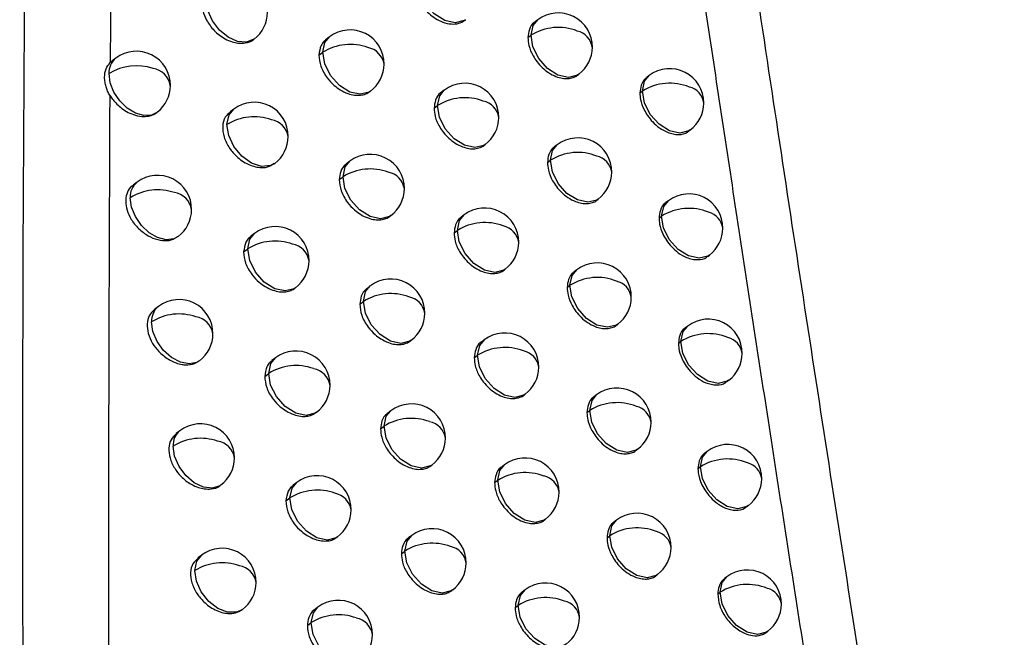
# Model space of a CAD drawing. Header units: millimetres. Extents: x 25 to 1229, y -261 to 1180.
# Tile 54 of 224: x 924 to 938, y 1 to 10. Entities that reach past the tile are written whole.
import ezdxf

# ---------------------------------------------------------------- set-up
doc = ezdxf.new("R2010")
doc.units = ezdxf.units.MM

msp = doc.modelspace()

# ---------------------------------------------------------------- linework, layer by layer
at = {"color": 7, "linetype": 'Continuous', "lineweight": 25}
for p, q in [((930.264, 9.723), (930.279, 9.734)), ((931.341, 9.732), (931.3, 9.701)), ((928.28, 9.483), (928.229, 9.445)), ((931.196, 9.471), (931.241, 9.505)), ((925.137, 9.169), (925.078, 9.124)), ((928.123, 9.213), (928.18, 9.256)), ((925.082, 9.118), (925.054, 9.103)), ((931.925, 8.92), (931.944, 8.934)), ((932.98, 8.913), (932.944, 8.885)), ((929.966, 8.699), (929.921, 8.665)), ((928.872, 8.677), (928.882, 8.685)), ((932.842, 8.657), (932.879, 8.685)), ((932.879, 8.685), (932.879, 8.685)), ((926.871, 8.42), (926.816, 8.379)), ((929.816, 8.434), (929.866, 8.472)), ((925.751, 8.38), (925.74, 8.371)), ((933.558, 8.096), (933.582, 8.114)), ((930.554, 7.89), (930.569, 7.901)), ((931.627, 7.896), (931.587, 7.866)), ((927.467, 7.617), (927.473, 7.622)), ((928.578, 7.653), (928.529, 7.616)), ((931.483, 7.636), (931.526, 7.669)), ((928.422, 7.384), (928.477, 7.425)), ((925.449, 7.345), (925.391, 7.301)), ((932.209, 7.083), (932.229, 7.098)), ((933.261, 7.073), (933.225, 7.046)), ((929.169, 6.846), (929.18, 6.854)), ((930.259, 6.865), (930.215, 6.832)), ((933.124, 6.818), (933.16, 6.846)), ((933.16, 6.846), (933.16, 6.846)), ((927.177, 6.593), (927.123, 6.552)), ((930.11, 6.601), (930.159, 6.638)), ((927.016, 6.32), (927.076, 6.366)), ((933.839, 6.256), (933.863, 6.275)), ((930.845, 6.055), (930.862, 6.067)), ((931.915, 6.058), (931.875, 6.029)), ((927.771, 5.789), (927.779, 5.795)), ((928.878, 5.821), (928.83, 5.785)), ((931.772, 5.799), (931.814, 5.831)), ((925.764, 5.52), (925.706, 5.477)), ((928.724, 5.553), (928.778, 5.593)), ((932.496, 5.244), (932.517, 5.26)), ((933.545, 5.232), (933.51, 5.206)), ((929.468, 5.013), (929.481, 5.023)), ((930.555, 5.029), (930.511, 4.997)), ((933.409, 4.978), (933.444, 5.005)), ((933.444, 5.005), (933.444, 5.005)), ((930.407, 4.766), (930.454, 4.802)), ((927.485, 4.763), (927.433, 4.724)), ((927.326, 4.492), (927.385, 4.536)), ((934.122, 4.415), (934.147, 4.434)), ((931.14, 4.218), (931.157, 4.231)), ((932.206, 4.219), (932.167, 4.19)), ((928.079, 3.959), (928.088, 3.965)), ((929.181, 3.987), (929.134, 3.952)), ((932.064, 3.961), (932.105, 3.992)), ((926.08, 3.694), (926.024, 3.651)), ((929.028, 3.72), (929.081, 3.76)), ((932.786, 3.405), (932.808, 3.421)), ((933.831, 3.39), (933.797, 3.364)), ((929.77, 3.179), (929.784, 3.189)), ((930.853, 3.192), (930.81, 3.16)), ((933.696, 3.136), (933.731, 3.163)), ((933.731, 3.163), (933.731, 3.163)), ((927.796, 2.932), (927.745, 2.894)), ((930.706, 2.93), (930.752, 2.965)), ((927.638, 2.662), (927.695, 2.705)), ((934.408, 2.572), (934.434, 2.592)), ((931.437, 2.381), (931.455, 2.394)), ((932.499, 2.379), (932.461, 2.35)), ((928.388, 2.127), (928.398, 2.134)), ((929.487, 2.152), (929.441, 2.118)), ((932.359, 2.121), (932.399, 2.151)), ((932.399, 2.151), (932.399, 2.151)), ((929.335, 1.886), (929.386, 1.925)), ((926.399, 1.865), (926.344, 1.824)), ((933.079, 1.563), (933.102, 1.58)), ((934.121, 1.546), (934.088, 1.521)), ((930.075, 1.343), (930.089, 1.354)), ((931.153, 1.354), (931.112, 1.322)), ((933.987, 1.294), (934.02, 1.319)), ((934.02, 1.319), (934.02, 1.319)), ((926.996, 1.063), (927.001, 1.067)), ((928.109, 1.1), (928.06, 1.062)), ((931.008, 1.093), (931.053, 1.126)), ((927.953, 0.83), (928.009, 0.873)), ((934.697, 0.728), (934.723, 0.748))]:
    msp.add_line(p, q, dxfattribs=at)
at = {"color": 7, "linetype": 'Continuous', "lineweight": 25, "flags": 128}
for points in [[(930.279, 9.734), (930.258, 9.72), (930.127, 9.686), (929.972, 9.72), (929.819, 9.818), (929.69, 9.963), (929.604, 10.133), (929.576, 10.304)], [(927.17, 9.448), (927.166, 9.446), (927.057, 9.403), (926.926, 9.413), (926.788, 9.475), (926.66, 9.58), (926.556, 9.717), (926.489, 9.869), (926.467, 10.019)], [(931.241, 9.505), (931.273, 9.65), (931.341, 9.732)], [(928.18, 9.256), (928.212, 9.4), (928.28, 9.483)], [(931.944, 8.934), (931.923, 8.92), (931.792, 8.886), (931.637, 8.921), (931.484, 9.018), (931.355, 9.163), (931.269, 9.334), (931.241, 9.505)], [(928.882, 8.685), (928.862, 8.671), (928.73, 8.637), (928.576, 8.671), (928.423, 8.768), (928.294, 8.913), (928.208, 9.084), (928.18, 9.255)], [(925.74, 8.371), (925.66, 8.332), (925.547, 8.326), (925.424, 8.361), (925.303, 8.436), (925.194, 8.542), (925.109, 8.67), (925.055, 8.807), (925.037, 8.941)], [(932.879, 8.685), (932.912, 8.83), (932.98, 8.913)], [(929.866, 8.472), (929.899, 8.617), (929.966, 8.699)], [(933.582, 8.114), (933.561, 8.1), (933.43, 8.067), (933.276, 8.101), (933.123, 8.198), (932.993, 8.343), (932.908, 8.514), (932.879, 8.685)], [(926.77, 8.193), (926.801, 8.334), (926.871, 8.42)], [(930.569, 7.901), (930.548, 7.887), (930.417, 7.854), (930.263, 7.888), (930.109, 7.985), (929.98, 8.13), (929.895, 8.301), (929.866, 8.472)], [(927.473, 7.622), (927.412, 7.589), (927.279, 7.578), (927.131, 7.626), (926.989, 7.728), (926.872, 7.869), (926.796, 8.032), (926.77, 8.193)], [(931.526, 7.669), (931.559, 7.813), (931.627, 7.896)], [(928.477, 7.425), (928.51, 7.57), (928.578, 7.653)], [(931.526, 7.669), (931.526, 7.669), (931.526, 7.669), (931.526, 7.669), (931.526, 7.669), (931.526, 7.669), (931.526, 7.669), (931.526, 7.669), (931.526, 7.669)], [(932.229, 7.098), (932.208, 7.084), (932.077, 7.05), (931.923, 7.085), (931.769, 7.182), (931.64, 7.327), (931.555, 7.498), (931.526, 7.669)], [(929.18, 6.854), (929.16, 6.841), (929.028, 6.807), (928.874, 6.841), (928.721, 6.938), (928.592, 7.083), (928.506, 7.254), (928.477, 7.425)], [(926.052, 6.547), (925.99, 6.514), (925.877, 6.501), (925.752, 6.531), (925.627, 6.603), (925.514, 6.71), (925.424, 6.84), (925.367, 6.98), (925.349, 7.118)], [(933.16, 6.846), (933.193, 6.99), (933.261, 7.073)], [(930.159, 6.638), (930.191, 6.783), (930.259, 6.865)], [(933.863, 6.275), (933.843, 6.261), (933.711, 6.227), (933.557, 6.262), (933.404, 6.359), (933.274, 6.504), (933.189, 6.675), (933.16, 6.846)], [(927.076, 6.366), (927.109, 6.51), (927.177, 6.593)], [(930.862, 6.067), (930.841, 6.053), (930.709, 6.019), (930.555, 6.054), (930.402, 6.151), (930.273, 6.296), (930.187, 6.467), (930.159, 6.638)], [(927.779, 5.795), (927.758, 5.781), (927.627, 5.747), (927.473, 5.781), (927.32, 5.878), (927.19, 6.023), (927.105, 6.194), (927.076, 6.365)], [(931.814, 5.831), (931.847, 5.976), (931.915, 6.058)], [(928.778, 5.593), (928.81, 5.738), (928.878, 5.821)], [(931.814, 5.831), (931.814, 5.831), (931.814, 5.831), (931.814, 5.831), (931.814, 5.831), (931.814, 5.831), (931.814, 5.831), (931.814, 5.831), (931.814, 5.831)], [(932.517, 5.26), (932.496, 5.246), (932.365, 5.213), (932.211, 5.247), (932.058, 5.344), (931.928, 5.489), (931.843, 5.66), (931.814, 5.831)], [(929.481, 5.023), (929.46, 5.009), (929.329, 4.975), (929.175, 5.009), (929.021, 5.106), (928.892, 5.251), (928.807, 5.422), (928.778, 5.593)], [(926.366, 4.722), (926.325, 4.698), (926.213, 4.675), (926.086, 4.699), (925.956, 4.768), (925.837, 4.874), (925.743, 5.006), (925.683, 5.151), (925.663, 5.293)], [(933.444, 5.005), (933.477, 5.15), (933.545, 5.232)], [(930.454, 4.802), (930.487, 4.947), (930.555, 5.029)], [(934.147, 4.434), (934.126, 4.42), (933.995, 4.386), (933.841, 4.421), (933.687, 4.518), (933.558, 4.663), (933.473, 4.834), (933.444, 5.005)], [(931.157, 4.231), (931.136, 4.217), (931.005, 4.184), (930.851, 4.218), (930.697, 4.315), (930.568, 4.46), (930.483, 4.631), (930.454, 4.802)], [(927.385, 4.536), (927.417, 4.681), (927.485, 4.763)], [(928.088, 3.965), (928.067, 3.951), (927.935, 3.918), (927.781, 3.952), (927.628, 4.049), (927.499, 4.194), (927.413, 4.365), (927.385, 4.536)], [(932.105, 3.992), (932.138, 4.137), (932.206, 4.219)], [(929.081, 3.76), (929.113, 3.905), (929.181, 3.987)], [(932.105, 3.992), (932.105, 3.992), (932.105, 3.992), (932.105, 3.992), (932.105, 3.992), (932.105, 3.992), (932.105, 3.992), (932.105, 3.992), (932.105, 3.992)], [(932.808, 3.421), (932.787, 3.407), (932.656, 3.373), (932.502, 3.408), (932.348, 3.505), (932.219, 3.65), (932.134, 3.821), (932.105, 3.992)], [(929.784, 3.189), (929.763, 3.175), (929.632, 3.142), (929.478, 3.176), (929.324, 3.273), (929.195, 3.418), (929.11, 3.589), (929.081, 3.76)], [(926.683, 2.896), (926.667, 2.885), (926.557, 2.849), (926.427, 2.864), (926.291, 2.928), (926.166, 3.034), (926.066, 3.169), (926.001, 3.319), (925.98, 3.466)], [(933.731, 3.163), (933.764, 3.307), (933.831, 3.39)], [(930.752, 2.965), (930.785, 3.11), (930.853, 3.192)], [(934.434, 2.592), (934.413, 2.578), (934.282, 2.544), (934.127, 2.578), (933.974, 2.676), (933.845, 2.821), (933.76, 2.992), (933.731, 3.163)], [(927.695, 2.705), (927.728, 2.85), (927.796, 2.932)], [(931.455, 2.394), (931.434, 2.38), (931.303, 2.347), (931.149, 2.381), (930.995, 2.478), (930.866, 2.623), (930.781, 2.794), (930.752, 2.965)], [(928.398, 2.134), (928.378, 2.12), (928.246, 2.087), (928.092, 2.121), (927.939, 2.218), (927.81, 2.363), (927.724, 2.534), (927.695, 2.705)], [(932.399, 2.151), (932.431, 2.296), (932.499, 2.379)], [(929.386, 1.925), (929.419, 2.07), (929.487, 2.152)], [(933.102, 1.58), (933.081, 1.567), (932.949, 1.533), (932.795, 1.567), (932.642, 1.664), (932.513, 1.809), (932.427, 1.98), (932.399, 2.151)], [(930.089, 1.354), (930.069, 1.34), (929.937, 1.307), (929.783, 1.341), (929.63, 1.438), (929.501, 1.583), (929.415, 1.754), (929.386, 1.925)], [(926.298, 1.638), (926.327, 1.775), (926.399, 1.865)], [(927.001, 1.067), (926.914, 1.027), (926.781, 1.027), (926.639, 1.082), (926.504, 1.186), (926.394, 1.325), (926.322, 1.483), (926.298, 1.638)], [(934.02, 1.319), (934.053, 1.464), (934.121, 1.546)], [(931.053, 1.126), (931.085, 1.271), (931.153, 1.354)], [(934.723, 0.748), (934.703, 0.734), (934.571, 0.7), (934.417, 0.735), (934.264, 0.832), (934.134, 0.977), (934.049, 1.148), (934.02, 1.319)], [(928.009, 0.873), (928.041, 1.017), (928.109, 1.1)], [(931.756, 0.556), (931.735, 0.542), (931.604, 0.508), (931.449, 0.542), (931.296, 0.639), (931.167, 0.784), (931.082, 0.955), (931.053, 1.126)], [(928.712, 0.302), (928.691, 0.288), (928.559, 0.254), (928.405, 0.288), (928.252, 0.385), (928.123, 0.53), (928.037, 0.701), (928.009, 0.872)]]:
    msp.add_lwpolyline(points, dxfattribs=at)
at = {"color": 7, "linetype": 'Continuous', "lineweight": 25}
for centre, radius, start, end in [((926.868, 9.847), 0.5, 307.0492, 359.5582), ((931.643, 9.333), 0.5, 359.4778, 127.0492), ((928.581, 9.084), 0.5, 359.5173, 127.0492), ((931.643, 8.859), 0.761, 68.5763, 121.9207), ((931.859, 9.288), 0.286, 8.1836, 77.4741), ((931.662, 9.5), 0.421, 179.2705, 179.3054), ((925.439, 8.77), 0.5, 359.5955, 127.0492), ((928.582, 8.61), 0.76, 69.9156, 121.9705), ((928.789, 9.033), 0.296, 9.0396, 79.4042), ((931.643, 9.333), 0.5, 307.0492, 359.4778), ((925.307, 8.958), 0.271, 128.8167, 183.5802), ((928.601, 9.25), 0.421, 179.2705, 179.3346), ((925.44, 8.299), 0.758, 71.21, 122.1039), ((925.642, 8.719), 0.3, 9.0192, 82.0316), ((928.581, 9.084), 0.5, 307.0492, 359.5173), ((933.281, 8.513), 0.5, 359.4744, 127.0492), ((925.439, 8.77), 0.5, 308.4288, 359.5955), ((930.268, 8.3), 0.5, 359.4884, 127.0492), ((933.282, 8.039), 0.761, 67.8297, 121.9289), ((933.503, 8.471), 0.281, 7.7151, 76.3575), ((930.268, 7.826), 0.761, 69.1819, 121.9295), ((927.172, 8.021), 0.5, 359.5464, 127.0492), ((930.287, 8.467), 0.421, 179.2705, 179.3195), ((930.48, 8.252), 0.291, 8.5692, 78.3598), ((933.281, 8.513), 0.5, 307.0492, 359.4744), ((927.173, 7.549), 0.759, 70.4878, 122.0175), ((927.375, 7.968), 0.301, 9.4119, 80.1967), ((930.268, 8.3), 0.5, 307.0492, 359.4884), ((927.172, 8.021), 0.5, 307.0492, 359.5464), ((931.928, 7.497), 0.5, 359.4727, 127.0492), ((928.879, 7.254), 0.5, 359.5079, 127.0492), ((931.929, 7.022), 0.761, 68.4479, 121.9149), ((932.145, 7.452), 0.285, 8.1026, 77.2866), ((928.88, 6.78), 0.76, 69.7659, 121.956), ((925.751, 6.946), 0.5, 359.5819, 127.0492), ((928.899, 7.42), 0.421, 179.2705, 179.3321), ((929.088, 7.203), 0.295, 8.9439, 79.1952), ((931.928, 7.497), 0.5, 307.0492, 359.4727), ((925.618, 7.135), 0.27, 128.7303, 183.6647), ((928.879, 7.254), 0.5, 307.0492, 359.5079), ((925.752, 6.475), 0.758, 71.0399, 122.0792), ((925.955, 6.897), 0.299, 8.8875, 81.8275), ((933.562, 6.674), 0.5, 359.4717, 127.0492), ((930.56, 6.466), 0.5, 359.4813, 127.0492), ((933.563, 6.2), 0.761, 67.7133, 121.9272), ((925.751, 6.946), 0.5, 307.0492, 359.5819), ((933.785, 6.632), 0.28, 7.6429, 76.1832), ((927.478, 6.194), 0.5, 359.535, 127.0492), ((930.561, 5.992), 0.761, 69.044, 121.9199), ((930.774, 6.419), 0.29, 8.4815, 78.1625), ((933.562, 6.674), 0.5, 307.0492, 359.4717), ((930.58, 6.633), 0.421, 179.2705, 179.3167), ((927.479, 5.721), 0.76, 70.3293, 121.9986), ((927.682, 6.141), 0.299, 9.3063, 79.9838), ((930.56, 6.466), 0.5, 307.0492, 359.4813), ((927.497, 6.36), 0.421, 179.2706, 179.3426), ((927.478, 6.194), 0.5, 307.0492, 359.535), ((932.216, 5.659), 0.5, 359.4681, 127.0492), ((932.217, 5.185), 0.761, 68.3218, 121.9098), ((929.18, 5.422), 0.5, 359.4989, 127.0492), ((932.434, 5.615), 0.284, 8.0232, 77.1017), ((929.18, 4.948), 0.761, 69.619, 121.9424), ((929.389, 5.372), 0.294, 8.85, 78.989), ((932.216, 5.659), 0.5, 307.0492, 359.4681), ((925.931, 5.31), 0.269, 128.6285, 183.7644), ((926.065, 5.121), 0.5, 359.5687, 127.0492), ((929.199, 5.588), 0.421, 179.2705, 179.3294), ((926.066, 4.65), 0.759, 70.873, 122.0559), ((926.271, 5.072), 0.297, 8.7584, 81.6258), ((929.18, 5.422), 0.5, 307.0492, 359.4989), ((933.846, 4.833), 0.5, 359.4693, 127.0492), ((926.065, 5.121), 0.5, 307.0492, 359.5687), ((930.856, 4.63), 0.5, 359.4748, 127.0492), ((933.847, 4.359), 0.761, 67.599, 121.9261), ((934.069, 4.792), 0.279, 7.5722, 76.0115), ((927.786, 4.364), 0.5, 359.5241, 127.0492), ((930.857, 4.156), 0.761, 68.9086, 121.9112), ((930.875, 4.797), 0.421, 179.2705, 179.3139), ((931.07, 4.584), 0.289, 8.3955, 77.968), ((933.846, 4.833), 0.5, 307.0492, 359.4693), ((927.787, 3.891), 0.76, 70.1738, 121.9808), ((927.806, 4.531), 0.421, 179.2705, 179.3403), ((927.992, 4.312), 0.298, 9.2069, 79.7696), ((930.856, 4.63), 0.5, 307.0492, 359.4748), ((927.786, 4.364), 0.5, 307.0492, 359.5241), ((932.507, 3.82), 0.5, 359.4638, 127.0492), ((929.483, 3.588), 0.5, 359.4904, 127.0492), ((932.507, 3.345), 0.761, 68.198, 121.9055), ((932.726, 3.776), 0.283, 7.9455, 76.9194), ((926.381, 3.295), 0.5, 359.5559, 127.0492), ((929.483, 3.114), 0.761, 69.4748, 121.9299), ((929.693, 3.539), 0.293, 8.7579, 78.7858), ((932.507, 3.82), 0.5, 307.0492, 359.4638), ((926.247, 3.484), 0.268, 128.5021, 183.8884), ((929.502, 3.755), 0.421, 179.2705, 179.3267), ((926.382, 2.823), 0.759, 70.7092, 122.0338), ((926.589, 3.246), 0.296, 8.6318, 81.4263), ((929.483, 3.588), 0.5, 307.0492, 359.4904), ((934.133, 2.991), 0.5, 359.4673, 127.0492), ((926.381, 3.295), 0.5, 307.0492, 359.5559), ((931.154, 2.793), 0.5, 359.4686, 127.0492), ((934.133, 2.517), 0.761, 67.4869, 121.9257), ((934.357, 2.95), 0.278, 7.503, 75.8423), ((931.155, 2.318), 0.761, 68.7758, 121.9034), ((928.097, 2.533), 0.5, 359.5137, 127.0492), ((931.173, 2.96), 0.421, 179.2705, 179.311), ((931.369, 2.747), 0.288, 8.3112, 77.7762), ((934.133, 2.991), 0.5, 307.0492, 359.4673), ((928.098, 2.06), 0.76, 70.0211, 121.9642), ((928.304, 2.482), 0.297, 9.1092, 79.5583), ((931.154, 2.793), 0.5, 307.0492, 359.4686), ((928.117, 2.7), 0.421, 179.2705, 179.3378), ((928.097, 2.533), 0.5, 307.0492, 359.5137), ((932.8, 1.98), 0.5, 359.46, 127.0492), ((929.788, 1.753), 0.5, 359.4823, 127.0492), ((932.801, 1.505), 0.761, 68.0765, 121.9019), ((933.02, 1.936), 0.283, 7.8694, 76.7398), ((929.789, 1.279), 0.761, 69.3332, 121.9183), ((926.7, 1.466), 0.5, 359.5437, 127.0492), ((929.808, 1.92), 0.421, 179.2705, 179.3239), ((930, 1.705), 0.292, 8.6675, 78.5853), ((932.8, 1.98), 0.5, 307.0492, 359.46), ((926.701, 0.994), 0.759, 70.5484, 122.013), ((929.788, 1.753), 0.5, 307.0492, 359.4823), ((926.903, 1.413), 0.301, 9.4641, 80.2728), ((934.422, 1.147), 0.5, 359.4657, 127.0492), ((926.7, 1.466), 0.5, 307.0492, 359.5437), ((931.455, 0.955), 0.5, 359.4629, 127.0492), ((934.423, 0.673), 0.761, 67.3768, 121.9258), ((934.647, 1.107), 0.278, 7.4353, 75.6755), ((928.41, 0.701), 0.5, 359.5038, 127.0492), ((931.455, 0.48), 0.761, 68.6454, 121.8964), ((931.671, 0.909), 0.287, 8.2285, 77.5871), ((931.474, 1.121), 0.421, 179.2705, 179.3082), ((934.422, 1.147), 0.5, 307.0492, 359.4657), ((928.411, 0.227), 0.761, 69.8712, 121.9487), ((928.43, 0.867), 0.421, 179.2705, 179.3353), ((928.618, 0.65), 0.296, 9.0133, 79.35), ((931.455, 0.955), 0.5, 307.0492, 359.4629), ((928.41, 0.701), 0.5, 307.0492, 359.5038)]:
    msp.add_arc(centre, radius, start, end, dxfattribs=at)
for points, knots in [([(941.297, -30.551), (941.132, -29.635), (940.802, -27.81), (940.317, -25.086), (939.842, -22.385), (939.377, -19.707), (938.921, -17.053), (938.474, -14.422), (938.037, -11.813), (937.609, -9.228), (937.189, -6.666), (936.779, -4.127), (936.377, -1.611), (935.984, 0.883), (935.599, 3.353), (935.222, 5.8), (934.853, 8.225), (934.492, 10.627), (934.14, 13.006), (933.794, 15.362), (933.457, 17.695), (933.127, 20.006), (932.804, 22.294), (932.488, 24.56), (932.18, 26.803), (931.878, 29.023), (931.583, 31.221), (931.295, 33.396), (931.013, 35.549), (930.738, 37.68), (930.558, 39.092), (930.469, 39.795)], [0, 0, 0, 0, 0.038566, 0.07684, 0.114823, 0.152513, 0.189913, 0.22702, 0.263836, 0.30036, 0.336593, 0.372534, 0.408183, 0.44354, 0.478606, 0.513381, 0.547863, 0.582054, 0.615954, 0.649562, 0.682878, 0.715902, 0.748635, 0.781076, 0.813226, 0.845084, 0.87665, 0.907925, 0.938908, 0.9696, 1, 1, 1, 1]), ([(924.311, 38.8), (924.102, 29.878), (923.683, 12.034), (923.802, -14.518), (924.339, -32.234), (924.6, -40.847)], [0, 0, 0, 0, 0.339421, 0.678865, 1, 1, 1, 1]), ([(930.575, 32.757), (930.698, 31.837), (930.944, 29.987), (931.324, 27.19), (931.714, 24.359), (932.115, 21.492), (932.528, 18.59), (932.952, 15.652), (933.389, 12.678), (933.837, 9.669), (934.298, 6.624), (934.771, 3.543), (935.322, 0.008), (935.959, -3.998), (936.689, -8.495), (937.45, -13.082), (938.242, -17.758), (939.067, -22.524), (939.924, -27.379), (940.517, -30.649), (940.816, -32.298)], [0, 0, 0, 0, 0.042984, 0.086462, 0.130434, 0.174899, 0.219858, 0.265311, 0.311258, 0.357699, 0.404633, 0.452062, 0.499984, 0.567666, 0.636598, 0.706779, 0.77821, 0.850891, 0.924821, 1, 1, 1, 1]), ([(925.316, 27.203), (925.295, 26.238), (925.253, 24.291), (925.2, 21.346), (925.152, 18.353), (925.112, 15.313), (925.078, 12.225), (925.062, 10.149), (925.054, 9.103)], [0, 0, 0, 0, 0.160478, 0.32343, 0.488858, 0.656762, 0.827142, 1, 1, 1, 1]), ([(926.514, 10.202), (926.509, 10.2), (926.468, 10.181), (926.427, 10.106), (926.397, 9.993), (926.411, 9.863), (926.468, 9.717), (926.559, 9.594), (926.657, 9.507), (926.747, 9.448), (926.841, 9.408), (926.942, 9.386), (927.053, 9.39), (927.136, 9.411), (927.164, 9.444), (927.164, 9.445)], [0, 0, 0, 0, 0.013376, 0.118529, 0.210768, 0.303046, 0.408208, 0.526299, 0.590519, 0.658027, 0.734537, 0.797411, 0.881962, 0.998262, 1, 1, 1, 1]), ([(929.525, 10.266), (929.525, 10.248), (929.527, 10.208), (929.54, 10.142), (929.566, 10.067), (929.607, 9.986), (929.665, 9.902), (929.742, 9.82), (929.837, 9.748), (929.95, 9.691), (930.069, 9.665), (930.181, 9.674), (930.237, 9.707), (930.264, 9.723)], [0, 0, 0, 0, 0.055037, 0.117414, 0.187135, 0.264202, 0.348612, 0.440362, 0.539447, 0.645863, 0.770869, 0.888914, 1, 1, 1, 1]), ([(931.301, 9.7), (931.297, 9.697), (931.257, 9.673), (931.211, 9.599), (931.201, 9.511), (931.196, 9.471)], [0, 0, 0, 0, 0.059449, 0.570858, 1, 1, 1, 1]), ([(928.231, 9.443), (928.219, 9.434), (928.188, 9.411), (928.14, 9.339), (928.13, 9.263), (928.123, 9.213)], [0, 0, 0, 0, 0.1813151, 0.4629194, 1, 1, 1, 1]), ([(931.196, 9.471), (931.199, 9.433), (931.205, 9.345), (931.258, 9.221), (931.329, 9.112), (931.406, 9.027), (931.5, 8.951), (931.602, 8.898), (931.7, 8.871), (931.786, 8.865), (931.858, 8.883), (931.908, 8.9), (931.923, 8.919), (931.924, 8.92)], [0, 0, 0, 0, 0.111644, 0.256106, 0.341025, 0.434208, 0.535645, 0.645327, 0.737356, 0.826195, 0.911843, 0.994304, 1, 1, 1, 1]), ([(928.123, 9.213), (928.128, 9.159), (928.136, 9.076), (928.189, 8.962), (928.252, 8.863), (928.337, 8.774), (928.441, 8.697), (928.542, 8.647), (928.645, 8.622), (928.735, 8.621), (928.812, 8.639), (928.852, 8.665), (928.872, 8.677)], [0, 0, 0, 0, 0.1548372, 0.2370699, 0.3223026, 0.4462926, 0.5364095, 0.6451034, 0.7408809, 0.8323815, 0.9196093, 1, 1, 1, 1]), ([(925.047, 8.627), (925.036, 8.646), (925.014, 8.686), (924.991, 8.75), (924.976, 8.819), (924.969, 8.91), (924.985, 9.014), (925.031, 9.074), (925.054, 9.103)], [0, 0, 0, 0, 0.1100791, 0.2268329, 0.3516748, 0.4873541, 0.7484042, 1, 1, 1, 1]), ([(932.945, 8.884), (932.94, 8.881), (932.901, 8.857), (932.855, 8.783), (932.846, 8.696), (932.842, 8.657)], [0, 0, 0, 0, 0.067923, 0.57716, 1, 1, 1, 1]), ([(925.047, 8.627), (925.042, 7.345), (925.033, 4.991), (925.026, 1.495), (925.029, -1.877), (925.047, -6.264), (925.088, -11.678), (925.148, -15.943), (925.178, -18.113)], [0, 0, 0, 0, 0.144301, 0.265032, 0.393158, 0.523208, 0.757389, 1, 1, 1, 1]), ([(925.047, 8.627), (925.059, 8.609), (925.085, 8.568), (925.137, 8.507), (925.207, 8.442), (925.295, 8.381), (925.402, 8.332), (925.514, 8.308), (925.615, 8.313), (925.694, 8.338), (925.733, 8.366), (925.751, 8.38)], [0, 0, 0, 0, 0.071379, 0.157585, 0.258613, 0.37445, 0.505078, 0.652925, 0.784701, 0.900392, 1, 1, 1, 1]), ([(929.922, 8.664), (929.918, 8.662), (929.878, 8.638), (929.831, 8.563), (929.821, 8.475), (929.816, 8.434)], [0, 0, 0, 0, 0.05532, 0.567816, 1, 1, 1, 1]), ([(932.842, 8.657), (932.843, 8.625), (932.848, 8.547), (932.89, 8.431), (932.955, 8.319), (933.031, 8.226), (933.13, 8.139), (933.235, 8.081), (933.332, 8.051), (933.435, 8.044), (933.519, 8.055), (933.552, 8.095), (933.555, 8.099)], [0, 0, 0, 0, 0.091943, 0.23, 0.316661, 0.414893, 0.524677, 0.645991, 0.731264, 0.815302, 0.978858, 1, 1, 1, 1]), ([(929.816, 8.434), (929.819, 8.394), (929.826, 8.304), (929.882, 8.178), (929.956, 8.071), (930.033, 7.988), (930.127, 7.916), (930.229, 7.864), (930.328, 7.838), (930.417, 7.834), (930.49, 7.854), (930.539, 7.871), (930.553, 7.89), (930.553, 7.89)], [0, 0, 0, 0, 0.116687, 0.262794, 0.347277, 0.439179, 0.538498, 0.645225, 0.739589, 0.830088, 0.916725, 0.999503, 1, 1, 1, 1]), ([(926.821, 8.374), (926.793, 8.352), (926.732, 8.301), (926.7, 8.168), (926.72, 8.007), (926.797, 7.85), (926.898, 7.735), (926.995, 7.656), (927.09, 7.603), (927.187, 7.57), (927.292, 7.557), (927.392, 7.567), (927.441, 7.608), (927.461, 7.625)], [0, 0, 0, 0, 0.094419, 0.210581, 0.326679, 0.449725, 0.550694, 0.615428, 0.689542, 0.76439, 0.829378, 0.929424, 1, 1, 1, 1]), ([(931.587, 7.864), (931.583, 7.862), (931.544, 7.838), (931.497, 7.763), (931.487, 7.676), (931.483, 7.636)], [0, 0, 0, 0, 0.060383, 0.571549, 1, 1, 1, 1]), ([(928.53, 7.614), (928.526, 7.612), (928.486, 7.588), (928.438, 7.513), (928.427, 7.424), (928.422, 7.384)], [0, 0, 0, 0, 0.052138, 0.565498, 1, 1, 1, 1]), ([(931.483, 7.636), (931.486, 7.598), (931.492, 7.511), (931.543, 7.387), (931.614, 7.278), (931.69, 7.192), (931.785, 7.115), (931.887, 7.062), (931.985, 7.034), (932.07, 7.029), (932.142, 7.046), (932.192, 7.062), (932.207, 7.082), (932.208, 7.084)], [0, 0, 0, 0, 0.110335, 0.254367, 0.339399, 0.432912, 0.534899, 0.645348, 0.736815, 0.825254, 0.910664, 0.993047, 1, 1, 1, 1]), ([(928.422, 7.384), (928.428, 7.33), (928.436, 7.247), (928.488, 7.132), (928.551, 7.034), (928.635, 6.944), (928.739, 6.867), (928.84, 6.817), (928.942, 6.792), (929.032, 6.79), (929.109, 6.808), (929.149, 6.833), (929.169, 6.846)], [0, 0, 0, 0, 0.154821, 0.237062, 0.322313, 0.445899, 0.536121, 0.645123, 0.740755, 0.832154, 0.919324, 1, 1, 1, 1]), ([(925.393, 7.298), (925.387, 7.295), (925.346, 7.275), (925.305, 7.201), (925.276, 7.091), (925.288, 6.965), (925.339, 6.83), (925.437, 6.69), (925.57, 6.577), (925.717, 6.505), (925.857, 6.481), (925.973, 6.495), (926.025, 6.534), (926.046, 6.55)], [0, 0, 0, 0, 0.017063, 0.117028, 0.211324, 0.299652, 0.397633, 0.50534, 0.622822, 0.725679, 0.828544, 0.92935, 1, 1, 1, 1]), ([(933.227, 7.045), (933.222, 7.042), (933.182, 7.018), (933.137, 6.944), (933.128, 6.857), (933.124, 6.818)], [0, 0, 0, 0, 0.070025, 0.578729, 1, 1, 1, 1]), ([(930.216, 6.831), (930.212, 6.828), (930.172, 6.804), (930.125, 6.729), (930.115, 6.641), (930.11, 6.601)], [0, 0, 0, 0, 0.0560181, 0.5683265, 1, 1, 1, 1]), ([(933.124, 6.818), (933.125, 6.789), (933.129, 6.714), (933.168, 6.601), (933.231, 6.489), (933.307, 6.393), (933.408, 6.302), (933.514, 6.242), (933.611, 6.212), (933.713, 6.204), (933.798, 6.215), (933.831, 6.255), (933.835, 6.26)], [0, 0, 0, 0, 0.08472, 0.220393, 0.30766, 0.407699, 0.520487, 0.645996, 0.729377, 0.812065, 0.974561, 1, 1, 1, 1]), ([(927.125, 6.55), (927.112, 6.541), (927.081, 6.518), (927.033, 6.447), (927.023, 6.37), (927.016, 6.32)], [0, 0, 0, 0, 0.180863, 0.462534, 1, 1, 1, 1]), ([(930.11, 6.601), (930.113, 6.561), (930.12, 6.471), (930.175, 6.345), (930.249, 6.238), (930.325, 6.155), (930.42, 6.082), (930.522, 6.03), (930.621, 6.004), (930.709, 6), (930.782, 6.019), (930.831, 6.036), (930.845, 6.055), (930.845, 6.055)], [0, 0, 0, 0, 0.116146, 0.262081, 0.346611, 0.438653, 0.5382, 0.645246, 0.73933, 0.829631, 0.916151, 0.998892, 1, 1, 1, 1]), ([(927.016, 6.32), (927.021, 6.266), (927.03, 6.183), (927.083, 6.069), (927.147, 5.971), (927.232, 5.881), (927.338, 5.806), (927.44, 5.757), (927.543, 5.733), (927.634, 5.732), (927.711, 5.75), (927.752, 5.777), (927.771, 5.789)], [0, 0, 0, 0, 0.154941, 0.237134, 0.322273, 0.447975, 0.537652, 0.645045, 0.741432, 0.833361, 0.920837, 1, 1, 1, 1]), ([(931.876, 6.027), (931.872, 6.025), (931.833, 6.001), (931.786, 5.926), (931.777, 5.839), (931.772, 5.799)], [0, 0, 0, 0, 0.061405, 0.572306, 1, 1, 1, 1]), ([(931.772, 5.799), (931.775, 5.762), (931.781, 5.675), (931.831, 5.552), (931.902, 5.443), (931.978, 5.356), (932.073, 5.278), (932.175, 5.224), (932.272, 5.197), (932.357, 5.191), (932.429, 5.208), (932.478, 5.224), (932.494, 5.244), (932.495, 5.246)], [0, 0, 0, 0, 0.10875, 0.252263, 0.337429, 0.431343, 0.533993, 0.645368, 0.736183, 0.824156, 0.909289, 0.991582, 1, 1, 1, 1]), ([(928.831, 5.783), (928.828, 5.781), (928.787, 5.757), (928.739, 5.682), (928.729, 5.593), (928.724, 5.553)], [0, 0, 0, 0, 0.0527377, 0.5659295, 1, 1, 1, 1]), ([(928.724, 5.553), (928.729, 5.499), (928.737, 5.416), (928.79, 5.301), (928.852, 5.203), (928.936, 5.113), (929.039, 5.036), (929.14, 4.985), (929.242, 4.96), (929.331, 4.958), (929.408, 4.975), (929.449, 5.001), (929.468, 5.013)], [0, 0, 0, 0, 0.154799, 0.23705, 0.322323, 0.445441, 0.535784, 0.645142, 0.740613, 0.8319, 0.919005, 1, 1, 1, 1]), ([(925.706, 5.477), (925.677, 5.448), (925.62, 5.392), (925.591, 5.265), (925.607, 5.122), (925.668, 4.98), (925.771, 4.847), (925.894, 4.747), (926.014, 4.69), (926.101, 4.667), (926.154, 4.662), (926.181, 4.662), (926.237, 4.664), (926.305, 4.675), (926.347, 4.714), (926.359, 4.724)], [0, 0, 0, 0, 0.107706, 0.211229, 0.314735, 0.423021, 0.518469, 0.634804, 0.719868, 0.783657, 0.826102, 0.839307, 0.847158, 0.958551, 1, 1, 1, 1]), ([(933.511, 5.204), (933.506, 5.201), (933.467, 5.177), (933.422, 5.103), (933.413, 5.017), (933.409, 4.978)], [0, 0, 0, 0, 0.07264, 0.580682, 1, 1, 1, 1]), ([(930.512, 4.996), (930.508, 4.993), (930.468, 4.969), (930.422, 4.894), (930.411, 4.807), (930.407, 4.766)], [0, 0, 0, 0, 0.056755, 0.568866, 1, 1, 1, 1]), ([(933.409, 4.978), (933.41, 4.953), (933.413, 4.883), (933.447, 4.776), (933.507, 4.662), (933.582, 4.561), (933.686, 4.465), (933.822, 4.386), (933.969, 4.358), (934.078, 4.372), (934.112, 4.413), (934.118, 4.419)], [0, 0, 0, 0, 0.073853, 0.206027, 0.294277, 0.397127, 0.514544, 0.646491, 0.807728, 0.968986, 1, 1, 1, 1]), ([(927.434, 4.722), (927.422, 4.713), (927.391, 4.69), (927.343, 4.618), (927.332, 4.542), (927.326, 4.492)], [0, 0, 0, 0, 0.181019, 0.462656, 1, 1, 1, 1]), ([(930.407, 4.766), (930.41, 4.727), (930.416, 4.637), (930.471, 4.511), (930.544, 4.403), (930.621, 4.32), (930.715, 4.246), (930.817, 4.194), (930.915, 4.168), (931.003, 4.164), (931.076, 4.183), (931.125, 4.199), (931.139, 4.218), (931.14, 4.219)], [0, 0, 0, 0, 0.115519, 0.26125, 0.345837, 0.43804, 0.537852, 0.645266, 0.739035, 0.829112, 0.9155, 0.9982, 1, 1, 1, 1]), ([(927.326, 4.492), (927.331, 4.438), (927.339, 4.355), (927.392, 4.241), (927.456, 4.142), (927.541, 4.052), (927.646, 3.977), (927.748, 3.928), (927.851, 3.903), (927.941, 3.902), (928.019, 3.92), (928.059, 3.946), (928.078, 3.959)], [0, 0, 0, 0, 0.154941, 0.23714, 0.322285, 0.447767, 0.537504, 0.645069, 0.741356, 0.833217, 0.920656, 1, 1, 1, 1]), ([(932.168, 4.189), (932.164, 4.186), (932.124, 4.162), (932.078, 4.088), (932.069, 4.001), (932.064, 3.961)], [0, 0, 0, 0, 0.062538, 0.573147, 1, 1, 1, 1]), ([(929.135, 3.951), (929.132, 3.948), (929.091, 3.924), (929.044, 3.849), (929.033, 3.761), (929.028, 3.72)], [0, 0, 0, 0, 0.053359, 0.566378, 1, 1, 1, 1]), ([(932.064, 3.961), (932.067, 3.924), (932.072, 3.839), (932.122, 3.716), (932.192, 3.606), (932.267, 3.519), (932.363, 3.44), (932.465, 3.385), (932.562, 3.357), (932.646, 3.351), (932.718, 3.368), (932.767, 3.384), (932.783, 3.404), (932.785, 3.406)], [0, 0, 0, 0, 0.106804, 0.249675, 0.335008, 0.429412, 0.532876, 0.645389, 0.735436, 0.822863, 0.907669, 0.989855, 1, 1, 1, 1]), ([(926.025, 3.65), (925.997, 3.623), (925.939, 3.568), (925.909, 3.439), (925.926, 3.292), (925.992, 3.145), (926.1, 3.008), (926.226, 2.911), (926.345, 2.858), (926.445, 2.835), (926.554, 2.835), (926.64, 2.855), (926.672, 2.89), (926.676, 2.895)], [0, 0, 0, 0, 0.10431, 0.211432, 0.318531, 0.430958, 0.528498, 0.650459, 0.728946, 0.791838, 0.870557, 0.985279, 1, 1, 1, 1]), ([(929.028, 3.72), (929.032, 3.68), (929.039, 3.589), (929.096, 3.462), (929.171, 3.355), (929.248, 3.274), (929.342, 3.202), (929.445, 3.152), (929.545, 3.126), (929.633, 3.124), (929.71, 3.141), (929.751, 3.167), (929.77, 3.179)], [0, 0, 0, 0, 0.118495, 0.265189, 0.349513, 0.440957, 0.539517, 0.645187, 0.740473, 0.831628, 0.918654, 1, 1, 1, 1]), ([(933.799, 3.363), (933.793, 3.359), (933.754, 3.335), (933.71, 3.261), (933.7, 3.175), (933.696, 3.136)], [0, 0, 0, 0, 0.076035, 0.583219, 1, 1, 1, 1]), ([(930.811, 3.159), (930.807, 3.157), (930.767, 3.133), (930.721, 3.058), (930.711, 2.97), (930.706, 2.93)], [0, 0, 0, 0, 0.0575359, 0.5694408, 1, 1, 1, 1]), ([(933.696, 3.136), (933.696, 3.13), (933.697, 3.07), (933.719, 2.971), (933.78, 2.843), (933.855, 2.735), (933.964, 2.629), (934.103, 2.546), (934.251, 2.516), (934.36, 2.529), (934.396, 2.569), (934.403, 2.577)], [0, 0, 0, 0, 0.018868, 0.181128, 0.270962, 0.378454, 0.503555, 0.646206, 0.80202, 0.961536, 1, 1, 1, 1]), ([(930.706, 2.93), (930.709, 2.891), (930.716, 2.801), (930.77, 2.675), (930.842, 2.568), (930.919, 2.484), (931.013, 2.41), (931.115, 2.357), (931.213, 2.331), (931.3, 2.326), (931.373, 2.345), (931.422, 2.361), (931.436, 2.38), (931.437, 2.381)], [0, 0, 0, 0, 0.114786, 0.26028, 0.344931, 0.437321, 0.537442, 0.645286, 0.738697, 0.828521, 0.914758, 0.997411, 1, 1, 1, 1]), ([(927.746, 2.892), (927.734, 2.883), (927.703, 2.86), (927.655, 2.788), (927.645, 2.712), (927.638, 2.662)], [0, 0, 0, 0, 0.181169, 0.462776, 1, 1, 1, 1]), ([(927.638, 2.662), (927.643, 2.608), (927.651, 2.525), (927.704, 2.411), (927.767, 2.312), (927.853, 2.222), (927.957, 2.146), (928.059, 2.097), (928.161, 2.072), (928.251, 2.071), (928.329, 2.089), (928.369, 2.115), (928.388, 2.127)], [0, 0, 0, 0, 0.154937, 0.237143, 0.322297, 0.447522, 0.537328, 0.645091, 0.741269, 0.833054, 0.920451, 1, 1, 1, 1]), ([(932.462, 2.349), (932.458, 2.346), (932.419, 2.322), (932.373, 2.248), (932.363, 2.161), (932.359, 2.121)], [0, 0, 0, 0, 0.063812, 0.574095, 1, 1, 1, 1]), ([(929.442, 2.116), (929.438, 2.114), (929.398, 2.09), (929.35, 2.015), (929.34, 1.927), (929.335, 1.886)], [0, 0, 0, 0, 0.054004, 0.566847, 1, 1, 1, 1]), ([(932.359, 2.121), (932.361, 2.086), (932.367, 2.001), (932.415, 1.879), (932.484, 1.769), (932.559, 1.681), (932.656, 1.601), (932.758, 1.545), (932.854, 1.517), (932.938, 1.51), (933.009, 1.526), (933.059, 1.542), (933.075, 1.563), (933.077, 1.565)], [0, 0, 0, 0, 0.1043645, 0.2464324, 0.3319712, 0.4269888, 0.5314728, 0.6454096, 0.7345452, 0.821321, 0.9057376, 0.9877957, 1, 1, 1, 1]), ([(929.335, 1.886), (929.338, 1.846), (929.345, 1.755), (929.402, 1.628), (929.477, 1.521), (929.554, 1.44), (929.648, 1.368), (929.75, 1.317), (929.85, 1.291), (929.938, 1.289), (930.015, 1.305), (930.055, 1.331), (930.075, 1.343)], [0, 0, 0, 0, 0.118152, 0.264739, 0.349095, 0.440628, 0.539333, 0.645205, 0.740293, 0.831307, 0.918252, 1, 1, 1, 1]), ([(926.347, 1.82), (926.319, 1.796), (926.259, 1.743), (926.228, 1.612), (926.247, 1.456), (926.32, 1.303), (926.415, 1.19), (926.508, 1.112), (926.598, 1.057), (926.693, 1.021), (926.796, 1.003), (926.904, 1.008), (926.963, 1.048), (926.992, 1.068)], [0, 0, 0, 0, 0.099149, 0.21146, 0.323704, 0.442165, 0.542061, 0.603866, 0.673465, 0.748774, 0.812483, 0.904782, 1, 1, 1, 1]), ([(934.089, 1.519), (934.083, 1.516), (934.044, 1.491), (934, 1.417), (933.991, 1.332), (933.987, 1.294)], [0, 0, 0, 0, 0.080698, 0.586705, 1, 1, 1, 1]), ([(931.113, 1.321), (931.109, 1.319), (931.069, 1.295), (931.022, 1.22), (931.012, 1.133), (931.008, 1.093)], [0, 0, 0, 0, 0.0583707, 0.5700561, 1, 1, 1, 1]), ([(933.987, 1.294), (933.992, 1.237), (934.003, 1.125), (934.096, 0.949), (934.229, 0.801), (934.372, 0.713), (934.511, 0.674), (934.612, 0.684), (934.675, 0.708), (934.694, 0.727), (934.696, 0.729)], [0, 0, 0, 0, 0.161244, 0.322493, 0.483747, 0.64501, 0.758384, 0.903841, 0.988984, 1, 1, 1, 1]), ([(928.06, 1.061), (928.057, 1.059), (928.016, 1.035), (927.968, 0.959), (927.957, 0.871), (927.953, 0.83)], [0, 0, 0, 0, 0.0511112, 0.5647431, 1, 1, 1, 1]), ([(931.008, 1.093), (931.011, 1.053), (931.017, 0.964), (931.071, 0.839), (931.143, 0.73), (931.219, 0.647), (931.313, 0.572), (931.415, 0.519), (931.513, 0.492), (931.6, 0.487), (931.672, 0.506), (931.721, 0.522), (931.736, 0.541), (931.736, 0.542)], [0, 0, 0, 0, 0.113925, 0.259138, 0.343865, 0.436473, 0.536956, 0.645306, 0.738309, 0.827843, 0.913909, 0.996506, 1, 1, 1, 1]), ([(927.953, 0.83), (927.958, 0.776), (927.966, 0.694), (928.019, 0.579), (928.081, 0.48), (928.166, 0.39), (928.27, 0.314), (928.372, 0.264), (928.474, 0.239), (928.564, 0.238), (928.641, 0.255), (928.681, 0.281), (928.701, 0.294)], [0, 0, 0, 0, 0.154929, 0.237141, 0.322308, 0.447236, 0.537119, 0.645112, 0.74117, 0.832872, 0.920222, 1, 1, 1, 1])]:
    msp.add_open_spline(points, degree=3, knots=knots, dxfattribs=at)

doc.saveas('drawing.dxf')
